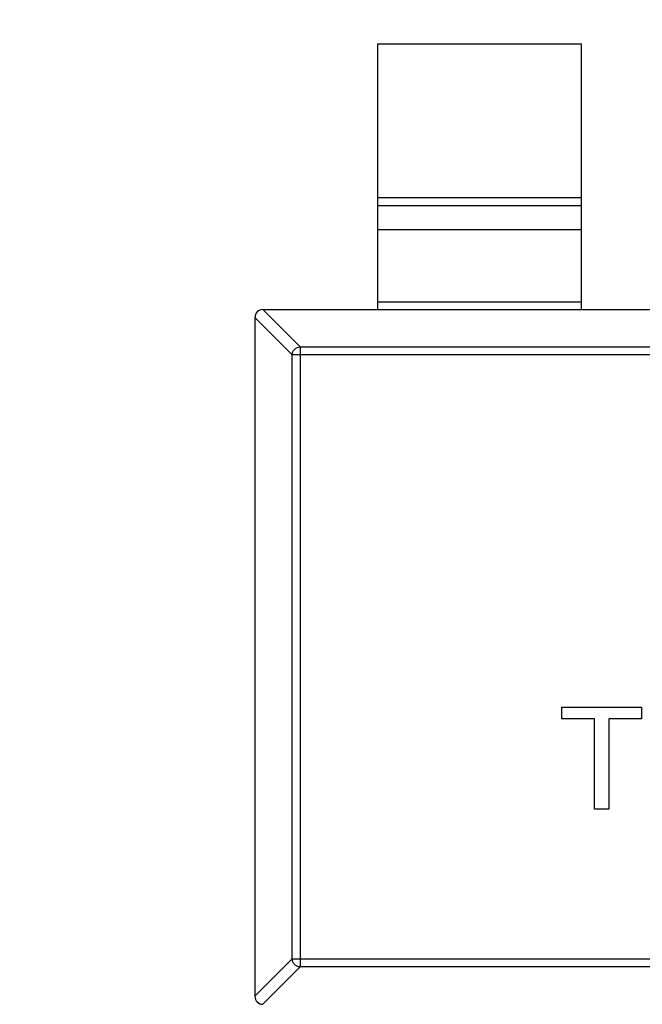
# Model space of a CAD drawing. Header units: millimetres. Extents: x 525 to 788, y 277 to 384.
# Tile 35 of 130: x 718.84 to 720.36, y 325.45 to 327.86. Entities that reach past the tile are written whole.
import ezdxf

# ---------------------------------------------------------------- set-up
doc = ezdxf.new("R2010")
doc.units = ezdxf.units.MM
doc.header["$LTSCALE"] = 5
doc.header["$PDMODE"] = 3
doc.header["$PDSIZE"] = 0.3125
doc.layers.get('0').update_dxf_attribs({"linetype": 'CONTINUOUS'})
doc.layers.get('Defpoints').update_dxf_attribs({"linetype": 'CONTINUOUS'})
doc.layers.add('dim', color=6, linetype='CONTINUOUS', lineweight=9)
doc.styles.add('Verdana', font='verdana.ttf', dxfattribs={"height": 3})
doc.dimstyles.new('aaaaaaaa 3.0', dxfattribs={"dimtxt": 3, "dimasz": 2.5, "dimexe": 1.25, "dimexo": 0.625, "dimtad": 1, "dimzin": 9, "dimdsep": 46, "dimtxsty": 'Verdana', "dimcen": 0, "dimazin": 0, "dimtfac": 1, "dimtofl": 0, "dimtmove": 0, "dimatfit": 3, "dimfxl": 1, "dimlwd": 25, "dimlwe": 25, "dimarcsym": 0})

# ---------------------------------------------------------------- blocks, each defined once
blk = doc.blocks.new('*D55')
at = {"layer": 'Defpoints', "color": 0}
for p in [(767.5081, 331.9082), (697.2861, 316.9379)]:
    blk.add_point(p, dxfattribs=at)
at = {"layer": 'dim', "color": 0, "lineweight": 25}
blk.add_line((785.4949, 335.7427), (769.9532, 332.4294), dxfattribs=at)
at = {"layer": 'dim', "color": 0}
blk.add_solid([(769.8663, 332.8369), (770.04, 332.0219), (767.5081, 331.9082)], dxfattribs=at)
at = {"layer": 'dim', "color": 0, "insert": (778.4472, 336.689), "char_height": 3, "attachment_point": 5, "rotation": 12.0345, "style": 'Verdana'}
blk.add_mtext('∅71.8', dxfattribs=at)

msp = doc.modelspace()

# ---------------------------------------------------------------- linework, layer by layer
at = {"linetype": 'Continuous'}
for p, q in [((719.7162, 327.8027), (719.7162, 327.1527)), ((719.7162, 327.8027), (720.2162, 327.8027)), ((720.2162, 327.1527), (720.2162, 327.8027)), ((719.7162, 327.4266), (720.2162, 327.4266)), ((720.2162, 327.4068), (719.7162, 327.4068)), ((719.7162, 327.3488), (720.2162, 327.3488)), ((719.5273, 327.0613), (719.436, 327.1527)), ((719.436, 327.1527), (722.3963, 327.1527)), ((720.2162, 327.1705), (719.7162, 327.1705)), ((719.4162, 327.1329), (719.4162, 325.4726)), ((719.4162, 327.1329), (719.5076, 327.0416)), ((719.5273, 327.0613), (719.5273, 325.5442)), ((719.5273, 327.0613), (722.305, 327.0613)), ((719.5076, 325.5639), (719.5076, 327.0416)), ((722.3247, 327.0416), (719.5076, 327.0416)), ((720.1678, 326.1511), (720.1678, 326.18)), ((720.1678, 326.18), (720.3633, 326.18)), ((720.3633, 326.18), (720.3633, 326.1511)), ((720.2479, 326.1511), (720.1678, 326.1511)), ((720.2479, 325.93), (720.2479, 326.1511)), ((720.2832, 326.1511), (720.2832, 325.93)), ((720.3633, 326.1511), (720.2832, 326.1511)), ((720.2832, 325.93), (720.2479, 325.93)), ((719.5076, 325.5639), (719.4162, 325.4726)), ((719.5076, 325.5639), (722.3247, 325.5639)), ((719.436, 325.4527), (719.5273, 325.5442)), ((722.305, 325.5442), (719.5273, 325.5442))]:
    msp.add_line(p, q, dxfattribs=at)
for centre, radius, start, end in [((732.3971, 324.423), 35.9, 323.58286, 216.35846), ((719.4362, 327.1327), 0.02, 90.4336, 179.5664), ((719.4362, 325.4727), 0.02, 180.4336, 269.5664)]:
    msp.add_arc(centre, radius, start, end, dxfattribs=at)
for points in [[(719.5076, 327.0416), (719.5077, 327.0442), (719.5088, 327.0493), (719.5132, 327.0557), (719.5197, 327.0601), (719.5247, 327.0612), (719.5273, 327.0613)], [(719.5273, 325.5442), (719.5247, 325.5442), (719.5197, 325.5454), (719.5132, 325.5498), (719.5088, 325.5562), (719.5077, 325.5613), (719.5076, 325.5639)]]:
    msp.add_open_spline(points, degree=3, knots=[0, 0, 0, 0, 0.249032, 0.5, 0.750968, 1, 1, 1, 1], dxfattribs=at)

# ---------------------------------------------------------------- dimensions: what is measured, and where the dimension line sits
at = {"layer": 'dim'}
dim = msp.add_diameter_dim_2p(p1=(697.2861, 316.9379), p2=(767.5081, 331.9082), dimstyle='aaaaaaaa 3.0', dxfattribs=at)
dim.commit()
dim.dimension.update_dxf_attribs({"geometry": '*D55', "text_midpoint": (777.7194, 334.0851), "dimtype": 163})

doc.saveas('drawing.dxf')
